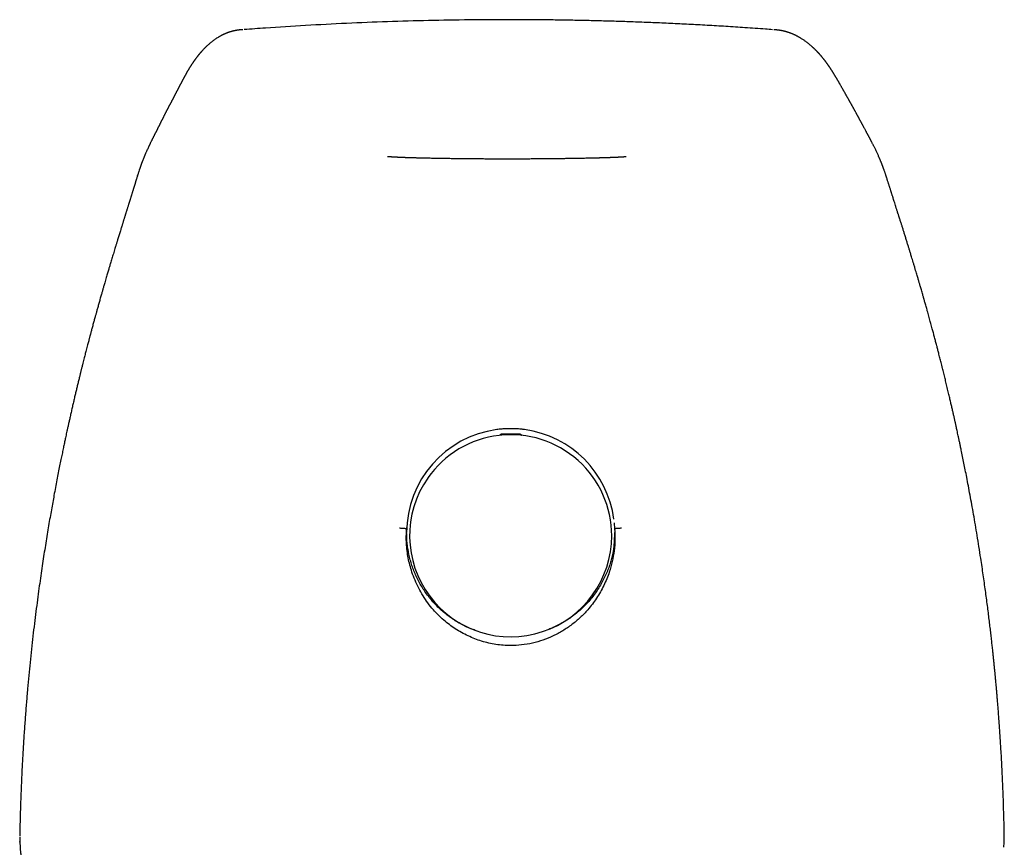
# Model space of a CAD drawing. Header units: millimetres. Extents: x 8 to 738, y 5 to 761.
# Tile 53 of 77: x 301 to 351, y 635 to 677. Entities that reach past the tile are written whole.
import ezdxf

# ---------------------------------------------------------------- set-up
doc = ezdxf.new("R2010")
doc.units = ezdxf.units.MM

msp = doc.modelspace()

# ---------------------------------------------------------------- linework, layer by layer
at = {"color": 7, "linetype": 'Continuous', "lineweight": 30}
for p, q in [((326.013, 676.646), (326.013, 676.646)), ((309.792, 673.989), (309.788, 673.982)), ((342.367, 674.037), (342.37, 674.032)), ((307.389, 669.059), (307.386, 669.049)), ((344.973, 669.081), (344.976, 669.074)), ((307.298, 668.77), (307.304, 668.788)), ((325.738, 655.751), (326.534, 655.751)), ((329.541, 654.393), (329.532, 654.4)), ((321.955, 653.523), (321.948, 653.513)), ((331.361, 651.247), (331.379, 650.949)), ((320.88, 650.903), (320.882, 650.949)), ((331.382, 650.951), (331.39, 650.781)), ((301.355, 635.508), (301.355, 635.49)), ((301.355, 635.49), (301.355, 635.437)), ((301.358, 635.13), (301.358, 635.163)), ((301.358, 635.134), (301.37, 634.886)), ((351.025, 634.877), (351.04, 635.121)), ((351.046, 635.557), (351.046, 635.568))]:
    msp.add_line(p, q, dxfattribs=at)
at = {"color": 7, "linetype": 'Continuous', "lineweight": 30, "flags": 128}
for points in [[(325.615, 655.717), (325.62, 655.712), (325.62, 655.713)], [(326.652, 655.713), (326.652, 655.713), (326.652, 655.712), (326.657, 655.717)]]:
    msp.add_lwpolyline(points, dxfattribs=at)
at = {"color": 7, "linetype": 'Continuous', "lineweight": 30}
for centre, radius, start, end in [((326.133, 650.756), 5.249, 97.657, 179.9722), ((326.131, 650.612), 5.091, 48.0846, 145.1288), ((326.137, 650.757), 5.248, 7.4571, 82.3293), ((326.136, 650.6), 5.097, 359.9863, 48.0828), ((326.133, 650.6), 5.099, 145.1593, 359.9854)]:
    msp.add_arc(centre, radius, start, end, dxfattribs=at)
for points, knots in [([(326.013, 676.646), (325.36, 676.644), (324.018, 676.64), (321.986, 676.605), (319.918, 676.546), (317.85, 676.463), (315.796, 676.356), (314.075, 676.251), (313.045, 676.172), (312.69, 676.145)], [0, 0, 0, 0, 0.146806, 0.301889, 0.457032, 0.612222, 0.767448, 0.919925, 1, 1, 1, 1]), ([(339.356, 676.143), (339.235, 676.152), (338.769, 676.187), (337.982, 676.242), (337.001, 676.305), (336.055, 676.361), (335.126, 676.411), (334.212, 676.455), (333.315, 676.495), (332.433, 676.529), (331.568, 676.558), (330.719, 676.583), (329.886, 676.603), (329.073, 676.62), (328.282, 676.632), (327.512, 676.64), (326.757, 676.645), (326.259, 676.646), (326.013, 676.646)], [0, 0, 0, 0, 0.027125, 0.104665, 0.176544, 0.247233, 0.316734, 0.38505, 0.452183, 0.51814, 0.582922, 0.646536, 0.708987, 0.770281, 0.829359, 0.887334, 0.944211, 1, 1, 1, 1]), ([(312.619, 676.143), (312.606, 676.142), (312.576, 676.14), (312.533, 676.136), (312.491, 676.132), (312.459, 676.129), (312.436, 676.127), (312.423, 676.125), (312.41, 676.123), (312.389, 676.121), (312.362, 676.117), (312.331, 676.113), (312.303, 676.108), (312.279, 676.104), (312.258, 676.101), (312.239, 676.097), (312.222, 676.094), (312.204, 676.09), (312.182, 676.086), (312.159, 676.08), (312.135, 676.075), (312.112, 676.069), (312.09, 676.064), (312.07, 676.059), (312.05, 676.053), (312.031, 676.048), (312.012, 676.042), (311.991, 676.036), (311.97, 676.03), (311.948, 676.023), (311.926, 676.016), (311.903, 676.008), (311.878, 675.999), (311.852, 675.99), (311.825, 675.98), (311.796, 675.968), (311.766, 675.956), (311.735, 675.943), (311.703, 675.929), (311.673, 675.916), (311.644, 675.902), (311.617, 675.889), (311.592, 675.877), (311.57, 675.866), (311.549, 675.855), (311.521, 675.841), (311.486, 675.822), (311.444, 675.798), (311.392, 675.768), (311.33, 675.73), (311.258, 675.683), (311.186, 675.634), (311.118, 675.585), (311.056, 675.537), (310.998, 675.491), (310.94, 675.442), (310.884, 675.394), (310.83, 675.345), (310.778, 675.297), (310.726, 675.247), (310.677, 675.197), (310.629, 675.148), (310.595, 675.111), (310.57, 675.084), (310.556, 675.069), (310.542, 675.053), (310.529, 675.039), (310.517, 675.025), (310.507, 675.013), (310.497, 675.003), (310.489, 674.993), (310.481, 674.984), (310.473, 674.974), (310.463, 674.962), (310.451, 674.949), (310.438, 674.933), (310.423, 674.916), (310.41, 674.899), (310.397, 674.884), (310.386, 674.87), (310.374, 674.856), (310.362, 674.84), (310.35, 674.825), (310.338, 674.811), (310.328, 674.798), (310.32, 674.787), (310.313, 674.778), (310.306, 674.769), (310.298, 674.759), (310.29, 674.748), (310.279, 674.733), (310.266, 674.717), (310.253, 674.699), (310.239, 674.68), (310.225, 674.661), (310.21, 674.641), (310.195, 674.62), (310.179, 674.599), (310.165, 674.579), (310.15, 674.558), (310.134, 674.534), (310.115, 674.507), (310.096, 674.48), (310.077, 674.452), (310.058, 674.423), (310.042, 674.398), (310.027, 674.377), (310.016, 674.359), (310.005, 674.342), (309.995, 674.326), (309.985, 674.311), (309.975, 674.295), (309.965, 674.279), (309.953, 674.261), (309.941, 674.241), (309.928, 674.22), (309.916, 674.201), (309.906, 674.185), (309.898, 674.171), (309.89, 674.158), (309.881, 674.144), (309.872, 674.129), (309.862, 674.112), (309.85, 674.092), (309.836, 674.069), (309.821, 674.042), (309.805, 674.016), (309.795, 673.998), (309.79, 673.989)], [0, 0, 0, 0, 0.00356, 0.008592, 0.012914, 0.016531, 0.019446, 0.021796, 0.02407, 0.026317, 0.033207, 0.039826, 0.04557, 0.050763, 0.055404, 0.059509, 0.063102, 0.067516, 0.072752, 0.078811, 0.084249, 0.09002, 0.095424, 0.100398, 0.104942, 0.110287, 0.115318, 0.120122, 0.126307, 0.132075, 0.137951, 0.144296, 0.151109, 0.158266, 0.165962, 0.174213, 0.18302, 0.192387, 0.201638, 0.210739, 0.219689, 0.228207, 0.235899, 0.242923, 0.249306, 0.255463, 0.269794, 0.283731, 0.297748, 0.322043, 0.346876, 0.372322, 0.398464, 0.419548, 0.441159, 0.463368, 0.486242, 0.506604, 0.527577, 0.549134, 0.570769, 0.589866, 0.609524, 0.615833, 0.622205, 0.628525, 0.634302, 0.639482, 0.644322, 0.64849, 0.651989, 0.655434, 0.659285, 0.663542, 0.669081, 0.675183, 0.681818, 0.688959, 0.694001, 0.699268, 0.70476, 0.710477, 0.716381, 0.721869, 0.726472, 0.730519, 0.734012, 0.73697, 0.740015, 0.744602, 0.749852, 0.755766, 0.762343, 0.769493, 0.776414, 0.78292, 0.791189, 0.798674, 0.805396, 0.812179, 0.820888, 0.830279, 0.839913, 0.849497, 0.859033, 0.868492, 0.874895, 0.8809, 0.886509, 0.891721, 0.896535, 0.901497, 0.906804, 0.912723, 0.919254, 0.926127, 0.932746, 0.937305, 0.941723, 0.946, 0.950237, 0.955056, 0.960562, 0.966757, 0.974366, 0.982807, 0.992081, 1, 1, 1, 1]), ([(342.37, 674.039), (342.365, 674.047), (342.353, 674.066), (342.335, 674.094), (342.317, 674.121), (342.301, 674.146), (342.286, 674.169), (342.272, 674.19), (342.259, 674.209), (342.248, 674.226), (342.236, 674.243), (342.223, 674.262), (342.209, 674.282), (342.195, 674.304), (342.18, 674.325), (342.166, 674.345), (342.152, 674.364), (342.14, 674.382), (342.129, 674.397), (342.119, 674.411), (342.111, 674.422), (342.104, 674.432), (342.096, 674.443), (342.086, 674.456), (342.076, 674.471), (342.064, 674.487), (342.049, 674.506), (342.033, 674.528), (342.016, 674.55), (342.001, 674.571), (341.986, 674.59), (341.973, 674.607), (341.96, 674.623), (341.947, 674.64), (341.934, 674.656), (341.919, 674.675), (341.904, 674.694), (341.887, 674.715), (341.869, 674.737), (341.85, 674.76), (341.831, 674.782), (341.814, 674.803), (341.797, 674.822), (341.782, 674.84), (341.771, 674.853), (341.762, 674.863), (341.756, 674.871), (341.748, 674.879), (341.739, 674.889), (341.729, 674.9), (341.718, 674.913), (341.706, 674.926), (341.694, 674.94), (341.682, 674.953), (341.671, 674.965), (341.661, 674.976), (341.652, 674.986), (341.644, 674.994), (341.636, 675.003), (341.628, 675.011), (341.618, 675.021), (341.607, 675.034), (341.593, 675.048), (341.578, 675.063), (341.563, 675.078), (341.55, 675.093), (341.537, 675.105), (341.527, 675.115), (341.519, 675.124), (341.511, 675.132), (341.503, 675.139), (341.491, 675.151), (341.475, 675.167), (341.453, 675.188), (341.429, 675.21), (341.403, 675.235), (341.372, 675.263), (341.336, 675.296), (341.296, 675.331), (341.248, 675.372), (341.192, 675.418), (341.129, 675.469), (341.066, 675.517), (341.003, 675.563), (340.941, 675.606), (340.879, 675.648), (340.825, 675.682), (340.779, 675.71), (340.741, 675.733), (340.704, 675.755), (340.666, 675.776), (340.632, 675.795), (340.604, 675.81), (340.58, 675.822), (340.555, 675.835), (340.529, 675.848), (340.501, 675.862), (340.471, 675.876), (340.437, 675.892), (340.398, 675.909), (340.355, 675.928), (340.311, 675.946), (340.267, 675.963), (340.223, 675.98), (340.185, 675.993), (340.154, 676.003), (340.131, 676.011), (340.109, 676.018), (340.088, 676.024), (340.07, 676.03), (340.053, 676.035), (340.037, 676.039), (340.021, 676.043), (340.006, 676.047), (339.992, 676.051), (339.979, 676.055), (339.966, 676.058), (339.951, 676.062), (339.934, 676.066), (339.913, 676.071), (339.89, 676.076), (339.865, 676.081), (339.838, 676.087), (339.81, 676.092), (339.782, 676.097), (339.754, 676.102), (339.725, 676.107), (339.697, 676.111), (339.676, 676.114), (339.658, 676.116), (339.639, 676.119), (339.614, 676.122), (339.582, 676.125), (339.544, 676.129), (339.499, 676.133), (339.456, 676.136), (339.428, 676.139), (339.417, 676.14)], [0, 0, 0, 0, 0.008764, 0.018359, 0.027052, 0.034913, 0.042206, 0.048958, 0.054671, 0.059933, 0.06537, 0.071426, 0.078102, 0.085398, 0.092004, 0.098967, 0.105441, 0.111201, 0.11647, 0.120956, 0.124659, 0.127724, 0.131393, 0.135687, 0.140606, 0.146149, 0.152316, 0.16057, 0.168303, 0.175482, 0.182109, 0.188183, 0.193766, 0.199294, 0.205292, 0.211758, 0.218694, 0.225756, 0.234491, 0.242918, 0.25104, 0.258838, 0.265992, 0.272377, 0.277994, 0.280798, 0.283562, 0.286801, 0.290542, 0.294784, 0.299439, 0.304577, 0.310033, 0.315116, 0.31984, 0.324096, 0.327885, 0.331206, 0.334168, 0.337471, 0.341242, 0.346233, 0.35186, 0.358123, 0.364474, 0.370144, 0.375129, 0.379201, 0.382664, 0.385636, 0.388686, 0.391888, 0.39973, 0.408358, 0.417754, 0.427915, 0.43884, 0.453978, 0.469242, 0.484572, 0.508364, 0.531502, 0.554082, 0.576169, 0.597823, 0.619092, 0.640006, 0.652729, 0.665338, 0.677844, 0.690281, 0.703126, 0.710583, 0.718218, 0.726145, 0.734602, 0.743596, 0.753074, 0.762449, 0.775889, 0.788865, 0.801801, 0.81474, 0.827659, 0.84045, 0.847147, 0.853724, 0.859814, 0.865371, 0.870395, 0.874818, 0.879043, 0.883228, 0.887373, 0.890859, 0.894316, 0.897744, 0.901383, 0.905765, 0.910911, 0.916461, 0.922691, 0.929518, 0.936103, 0.942226, 0.949232, 0.955603, 0.96146, 0.966802, 0.969005, 0.971854, 0.975364, 0.979537, 0.984371, 0.98987, 0.996032, 1, 1, 1, 1]), ([(309.789, 673.982), (309.787, 673.98), (309.781, 673.968), (309.77, 673.949), (309.756, 673.926), (309.745, 673.905), (309.735, 673.887), (309.727, 673.873), (309.721, 673.862), (309.715, 673.852), (309.711, 673.844), (309.707, 673.838), (309.702, 673.829), (309.696, 673.817), (309.687, 673.801), (309.677, 673.783), (309.667, 673.765), (309.656, 673.745), (309.645, 673.725), (309.635, 673.705), (309.624, 673.685), (309.613, 673.665), (309.601, 673.644), (309.59, 673.622), (309.578, 673.6), (309.567, 673.58), (309.557, 673.56), (309.547, 673.541), (309.538, 673.524), (309.53, 673.51), (309.523, 673.497), (309.517, 673.484), (309.51, 673.471), (309.501, 673.455), (309.49, 673.435), (309.478, 673.411), (309.465, 673.385), (309.451, 673.359), (309.437, 673.333), (309.424, 673.307), (309.409, 673.28), (309.395, 673.251), (309.38, 673.223), (309.365, 673.194), (309.349, 673.164), (309.335, 673.136), (309.321, 673.109), (309.308, 673.084), (309.295, 673.059), (309.281, 673.033), (309.267, 673.005), (309.251, 672.975), (309.234, 672.942), (309.216, 672.907), (309.199, 672.875), (309.183, 672.844), (309.169, 672.816), (309.154, 672.788), (309.14, 672.761), (309.128, 672.738), (309.118, 672.719), (309.11, 672.703), (309.103, 672.689), (309.095, 672.674), (309.086, 672.657), (309.076, 672.638), (309.065, 672.617), (309.053, 672.593), (309.04, 672.569), (309.027, 672.544), (309.014, 672.52), (309.002, 672.497), (308.99, 672.474), (308.978, 672.451), (308.966, 672.428), (308.954, 672.404), (308.94, 672.378), (308.924, 672.347), (308.906, 672.314), (308.889, 672.281), (308.871, 672.248), (308.855, 672.217), (308.84, 672.187), (308.825, 672.159), (308.81, 672.131), (308.795, 672.103), (308.78, 672.072), (308.763, 672.039), (308.744, 672.003), (308.724, 671.965), (308.703, 671.923), (308.681, 671.88), (308.659, 671.836), (308.637, 671.793), (308.616, 671.751), (308.597, 671.714), (308.579, 671.678), (308.563, 671.646), (308.548, 671.615), (308.533, 671.584), (308.517, 671.553), (308.501, 671.52), (308.484, 671.488), (308.469, 671.457), (308.454, 671.428), (308.441, 671.402), (308.429, 671.376), (308.416, 671.351), (308.402, 671.324), (308.387, 671.292), (308.369, 671.258), (308.351, 671.222), (308.333, 671.187), (308.318, 671.156), (308.304, 671.13), (308.293, 671.107), (308.281, 671.083), (308.267, 671.056), (308.252, 671.026), (308.235, 670.993), (308.217, 670.957), (308.199, 670.921), (308.181, 670.886), (308.164, 670.852), (308.148, 670.821), (308.134, 670.792), (308.12, 670.764), (308.107, 670.739), (308.095, 670.715), (308.083, 670.69), (308.069, 670.664), (308.054, 670.633), (308.036, 670.597), (308.016, 670.557), (307.995, 670.513), (307.974, 670.471), (307.954, 670.429), (307.934, 670.388), (307.915, 670.349), (307.898, 670.313), (307.882, 670.28), (307.867, 670.247), (307.844, 670.2), (307.815, 670.136), (307.784, 670.069), (307.759, 670.013), (307.738, 669.968), (307.718, 669.921), (307.699, 669.878), (307.683, 669.841), (307.669, 669.807), (307.654, 669.772), (307.638, 669.733), (307.621, 669.692), (307.604, 669.649), (307.586, 669.606), (307.57, 669.563), (307.555, 669.525), (307.543, 669.493), (307.533, 669.467), (307.523, 669.442), (307.513, 669.414), (307.502, 669.385), (307.491, 669.355), (307.481, 669.327), (307.471, 669.299), (307.462, 669.273), (307.453, 669.249), (307.445, 669.226), (307.437, 669.202), (307.427, 669.175), (307.416, 669.143), (307.404, 669.106), (307.395, 669.077), (307.389, 669.061), (307.389, 669.059)], [0, 0, 0, 0, 0.002364, 0.009977, 0.01683, 0.022923, 0.028256, 0.031962, 0.035187, 0.037929, 0.04019, 0.041969, 0.04352, 0.04762, 0.052351, 0.057107, 0.062365, 0.067967, 0.073784, 0.079161, 0.08471, 0.090431, 0.096324, 0.102389, 0.108522, 0.114214, 0.119398, 0.124702, 0.129342, 0.133319, 0.136654, 0.139982, 0.143604, 0.147518, 0.153378, 0.159779, 0.166652, 0.173985, 0.180567, 0.187479, 0.194723, 0.202297, 0.20993, 0.217163, 0.225163, 0.232597, 0.239464, 0.245764, 0.251796, 0.258294, 0.265366, 0.273012, 0.281233, 0.289839, 0.298355, 0.305351, 0.31227, 0.319111, 0.325552, 0.331192, 0.336028, 0.339263, 0.342332, 0.345858, 0.349857, 0.35433, 0.359276, 0.364696, 0.370564, 0.376355, 0.381858, 0.387075, 0.392004, 0.397444, 0.402485, 0.40756, 0.413038, 0.419756, 0.42699, 0.43418, 0.44096, 0.447329, 0.453301, 0.458994, 0.464432, 0.469918, 0.475773, 0.482146, 0.489032, 0.496396, 0.504232, 0.512723, 0.521147, 0.528869, 0.536012, 0.542992, 0.549845, 0.556574, 0.562762, 0.569033, 0.575385, 0.581819, 0.588321, 0.594492, 0.60015, 0.605297, 0.61003, 0.615023, 0.620404, 0.626173, 0.633447, 0.640621, 0.647428, 0.653868, 0.65832, 0.662579, 0.666961, 0.671958, 0.677575, 0.683812, 0.690669, 0.697435, 0.703966, 0.710073, 0.715757, 0.721024, 0.725927, 0.73048, 0.734683, 0.738844, 0.743591, 0.74894, 0.754894, 0.76255, 0.770106, 0.777429, 0.784519, 0.791706, 0.798281, 0.804244, 0.809635, 0.81494, 0.820297, 0.833133, 0.846217, 0.853016, 0.86032, 0.868017, 0.875316, 0.880666, 0.885774, 0.891266, 0.897255, 0.90386, 0.910636, 0.917352, 0.924008, 0.930383, 0.934842, 0.938805, 0.942448, 0.946577, 0.951291, 0.955667, 0.960106, 0.964262, 0.968136, 0.971727, 0.975153, 0.97847, 0.98252, 0.987303, 0.99282, 0.999073, 1, 1, 1, 1]), ([(344.974, 669.081), (344.972, 669.087), (344.964, 669.11), (344.95, 669.149), (344.932, 669.196), (344.917, 669.237), (344.904, 669.272), (344.893, 669.3), (344.884, 669.322), (344.877, 669.34), (344.871, 669.357), (344.863, 669.377), (344.853, 669.401), (344.842, 669.428), (344.831, 669.455), (344.82, 669.483), (344.807, 669.515), (344.793, 669.549), (344.779, 669.584), (344.764, 669.618), (344.75, 669.651), (344.736, 669.682), (344.716, 669.728), (344.69, 669.787), (344.658, 669.858), (344.625, 669.929), (344.592, 670), (344.557, 670.072), (344.524, 670.141), (344.492, 670.204), (344.464, 670.26), (344.438, 670.312), (344.412, 670.363), (344.387, 670.412), (344.362, 670.46), (344.341, 670.5), (344.324, 670.534), (344.309, 670.562), (344.293, 670.593), (344.275, 670.627), (344.256, 670.662), (344.235, 670.701), (344.214, 670.741), (344.193, 670.78), (344.174, 670.816), (344.157, 670.848), (344.142, 670.876), (344.128, 670.902), (344.114, 670.927), (344.1, 670.954), (344.085, 670.982), (344.068, 671.013), (344.046, 671.053), (344.02, 671.102), (343.99, 671.157), (343.964, 671.206), (343.941, 671.249), (343.921, 671.286), (343.902, 671.321), (343.882, 671.358), (343.861, 671.398), (343.839, 671.439), (343.816, 671.481), (343.795, 671.522), (343.774, 671.56), (343.755, 671.596), (343.736, 671.632), (343.716, 671.67), (343.695, 671.709), (343.677, 671.743), (343.661, 671.771), (343.65, 671.793), (343.638, 671.814), (343.627, 671.835), (343.615, 671.857), (343.602, 671.881), (343.587, 671.908), (343.572, 671.937), (343.553, 671.971), (343.533, 672.009), (343.511, 672.047), (343.492, 672.083), (343.475, 672.113), (343.461, 672.139), (343.448, 672.161), (343.435, 672.185), (343.419, 672.213), (343.4, 672.247), (343.379, 672.285), (343.357, 672.323), (343.337, 672.36), (343.318, 672.393), (343.302, 672.422), (343.287, 672.447), (343.274, 672.471), (343.26, 672.496), (343.244, 672.523), (343.226, 672.556), (343.205, 672.593), (343.182, 672.633), (343.159, 672.675), (343.138, 672.712), (343.12, 672.744), (343.105, 672.77), (343.091, 672.795), (343.079, 672.816), (343.068, 672.836), (343.058, 672.854), (343.045, 672.877), (343.028, 672.908), (343.007, 672.945), (342.984, 672.985), (342.96, 673.028), (342.935, 673.072), (342.91, 673.116), (342.887, 673.158), (342.863, 673.2), (342.838, 673.244), (342.812, 673.29), (342.785, 673.338), (342.758, 673.385), (342.733, 673.429), (342.71, 673.468), (342.69, 673.504), (342.668, 673.541), (342.645, 673.58), (342.624, 673.616), (342.605, 673.648), (342.589, 673.675), (342.573, 673.703), (342.557, 673.73), (342.541, 673.756), (342.526, 673.781), (342.513, 673.804), (342.502, 673.822), (342.494, 673.835), (342.488, 673.845), (342.482, 673.855), (342.474, 673.868), (342.465, 673.882), (342.455, 673.899), (342.443, 673.918), (342.43, 673.94), (342.414, 673.965), (342.397, 673.992), (342.383, 674.015), (342.374, 674.029), (342.372, 674.032)], [0, 0, 0, 0, 0.002548, 0.010384, 0.017449, 0.023745, 0.029272, 0.033076, 0.036406, 0.039263, 0.041655, 0.04384, 0.048421, 0.052594, 0.056472, 0.060707, 0.065507, 0.070789, 0.076334, 0.081635, 0.086673, 0.091496, 0.096496, 0.107753, 0.119146, 0.129992, 0.141109, 0.152706, 0.164407, 0.174253, 0.183293, 0.191758, 0.200122, 0.208367, 0.216462, 0.224414, 0.228777, 0.233619, 0.238941, 0.24474, 0.251017, 0.257649, 0.265074, 0.271953, 0.278287, 0.284113, 0.289081, 0.293641, 0.298059, 0.302883, 0.30813, 0.313801, 0.319756, 0.330481, 0.340918, 0.351021, 0.358392, 0.365437, 0.37221, 0.37933, 0.386969, 0.395128, 0.403565, 0.411527, 0.418962, 0.425868, 0.432702, 0.439914, 0.447506, 0.455134, 0.459556, 0.46376, 0.467746, 0.471541, 0.47566, 0.480224, 0.485301, 0.490892, 0.496651, 0.504602, 0.511943, 0.518698, 0.524942, 0.529494, 0.533781, 0.538301, 0.543192, 0.550822, 0.558762, 0.566603, 0.574344, 0.5818, 0.587558, 0.592899, 0.597859, 0.60324, 0.609379, 0.616275, 0.625263, 0.634614, 0.644248, 0.654096, 0.66084, 0.667053, 0.672733, 0.677883, 0.682501, 0.686699, 0.691014, 0.699412, 0.70844, 0.718088, 0.728879, 0.74004, 0.751365, 0.761993, 0.771832, 0.783606, 0.795683, 0.808148, 0.820815, 0.833225, 0.842779, 0.852164, 0.861953, 0.872552, 0.883961, 0.891455, 0.89898, 0.906502, 0.914021, 0.921502, 0.928502, 0.934889, 0.940661, 0.943331, 0.945873, 0.948805, 0.952325, 0.956434, 0.961131, 0.966417, 0.972912, 0.98012, 0.988041, 0.996676, 1, 1, 1, 1]), ([(319.92, 669.746), (319.92, 669.746), (319.92, 669.746), (319.928, 669.746), (319.943, 669.745), (319.964, 669.743), (319.986, 669.742), (320.009, 669.74), (320.033, 669.739), (320.06, 669.737), (320.087, 669.735), (320.114, 669.733), (320.143, 669.732), (320.173, 669.73), (320.203, 669.728), (320.235, 669.726), (320.268, 669.724), (320.303, 669.722), (320.338, 669.72), (320.372, 669.719), (320.407, 669.717), (320.445, 669.715), (320.48, 669.713), (320.51, 669.712), (320.535, 669.711), (320.561, 669.709), (320.594, 669.708), (320.634, 669.706), (320.679, 669.705), (320.722, 669.703), (320.758, 669.702), (320.791, 669.7), (320.824, 669.699), (320.862, 669.698), (320.906, 669.696), (320.973, 669.694), (321.062, 669.691), (321.16, 669.688), (321.244, 669.686), (321.31, 669.684), (321.364, 669.683), (321.407, 669.682), (321.443, 669.681), (321.487, 669.68), (321.55, 669.678), (321.631, 669.676), (321.728, 669.674), (321.822, 669.672), (321.911, 669.67), (321.995, 669.668), (322.085, 669.666), (322.18, 669.664), (322.281, 669.662), (322.365, 669.661), (322.432, 669.66), (322.487, 669.659), (322.539, 669.658), (322.588, 669.657), (322.639, 669.656), (322.694, 669.655), (322.762, 669.654), (322.844, 669.653), (322.944, 669.651), (323.061, 669.65), (323.194, 669.648), (323.343, 669.646), (323.507, 669.644), (323.691, 669.642), (323.894, 669.64), (324.118, 669.638), (324.35, 669.636), (324.587, 669.634), (324.829, 669.632), (325.086, 669.631), (325.357, 669.63), (325.643, 669.629), (325.847, 669.629), (325.955, 669.629), (325.963, 669.629)], [0, 0, 0, 0, 0.009442, 0.024141, 0.039504, 0.054877, 0.068454, 0.079523, 0.088974, 0.096915, 0.104386, 0.111753, 0.119019, 0.126067, 0.133487, 0.140578, 0.147784, 0.155326, 0.163426, 0.169943, 0.177919, 0.187049, 0.195018, 0.201358, 0.207136, 0.213237, 0.219666, 0.230438, 0.241687, 0.251598, 0.259895, 0.266467, 0.27363, 0.282208, 0.292217, 0.303675, 0.327593, 0.350504, 0.365173, 0.378846, 0.390576, 0.396578, 0.403228, 0.411348, 0.420946, 0.438086, 0.455108, 0.470945, 0.485582, 0.499004, 0.511199, 0.528205, 0.543368, 0.556712, 0.56522, 0.572977, 0.580363, 0.587383, 0.594036, 0.601591, 0.610905, 0.62236, 0.63597, 0.651754, 0.669728, 0.688787, 0.709846, 0.732923, 0.758032, 0.785188, 0.8144, 0.84108, 0.869277, 0.898989, 0.930213, 0.962945, 0.997183, 1, 1, 1, 1]), ([(325.963, 669.629), (325.972, 669.629), (326.08, 669.629), (326.285, 669.629), (326.571, 669.63), (326.844, 669.631), (327.101, 669.632), (327.343, 669.634), (327.581, 669.635), (327.814, 669.637), (328.038, 669.639), (328.242, 669.641), (328.426, 669.643), (328.591, 669.645), (328.736, 669.647), (328.863, 669.649), (328.971, 669.65), (329.065, 669.652), (329.145, 669.653), (329.212, 669.654), (329.265, 669.655), (329.316, 669.656), (329.369, 669.657), (329.43, 669.658), (329.494, 669.659), (329.574, 669.66), (329.673, 669.662), (329.794, 669.664), (329.927, 669.667), (330.041, 669.669), (330.134, 669.671), (330.202, 669.673), (330.272, 669.674), (330.34, 669.676), (330.403, 669.677), (330.455, 669.679), (330.5, 669.68), (330.542, 669.681), (330.588, 669.682), (330.638, 669.683), (330.694, 669.685), (330.755, 669.687), (330.82, 669.688), (330.889, 669.69), (330.96, 669.693), (331.03, 669.695), (331.091, 669.697), (331.138, 669.699), (331.176, 669.7), (331.219, 669.702), (331.274, 669.704), (331.326, 669.706), (331.375, 669.708), (331.424, 669.71), (331.469, 669.712), (331.512, 669.714), (331.556, 669.716), (331.599, 669.718), (331.644, 669.721), (331.692, 669.723), (331.743, 669.726), (331.792, 669.729), (331.835, 669.732), (331.869, 669.734), (331.896, 669.736), (331.918, 669.737), (331.936, 669.738), (331.949, 669.739), (331.959, 669.74), (331.965, 669.74), (331.968, 669.74), (331.968, 669.74), (331.968, 669.74)], [0, 0, 0, 0, 0.002846, 0.036741, 0.069143, 0.10005, 0.129458, 0.157363, 0.183765, 0.212668, 0.239531, 0.264364, 0.287181, 0.307997, 0.326828, 0.343055, 0.357484, 0.370129, 0.381001, 0.390114, 0.397476, 0.403273, 0.411221, 0.419674, 0.42863, 0.438713, 0.453997, 0.471999, 0.492626, 0.515493, 0.526461, 0.537858, 0.549679, 0.561919, 0.573551, 0.583039, 0.590383, 0.598217, 0.606703, 0.616472, 0.627511, 0.639827, 0.653533, 0.667723, 0.683112, 0.699374, 0.714276, 0.727415, 0.738031, 0.747811, 0.756985, 0.767234, 0.778787, 0.79, 0.800728, 0.811698, 0.821692, 0.831386, 0.84196, 0.853633, 0.866862, 0.880935, 0.892577, 0.904008, 0.917217, 0.932269, 0.946676, 0.961694, 0.975301, 0.98739, 0.997958, 1, 1, 1, 1]), ([(307.386, 669.049), (307.373, 669.011), (307.347, 668.931), (307.318, 668.837), (307.303, 668.789)], [0, 0, 0, 0, 0.47649, 1, 1, 1, 1]), ([(345.143, 668.575), (345.14, 668.583), (345.132, 668.608), (345.12, 668.646), (345.106, 668.689), (345.093, 668.729), (345.081, 668.767), (345.069, 668.805), (345.055, 668.848), (345.039, 668.895), (345.021, 668.946), (345.002, 669.002), (344.987, 669.045), (344.978, 669.07), (344.976, 669.074)], [0, 0, 0, 0, 0.037768, 0.114681, 0.190609, 0.265578, 0.339661, 0.419303, 0.50914, 0.609203, 0.71953, 0.840168, 0.971178, 1, 1, 1, 1]), ([(307.298, 668.77), (307.294, 668.757), (307.285, 668.729), (307.272, 668.686), (307.259, 668.642), (307.246, 668.601), (307.234, 668.563), (307.223, 668.527), (307.212, 668.49), (307.201, 668.454), (307.188, 668.413), (307.174, 668.368), (307.159, 668.317), (307.143, 668.265), (307.128, 668.216), (307.115, 668.176), (307.104, 668.141), (307.094, 668.107), (307.082, 668.069), (307.068, 668.025), (307.053, 667.974), (307.035, 667.919), (307.018, 667.864), (307.004, 667.818), (306.992, 667.781), (306.981, 667.743), (306.967, 667.698), (306.95, 667.644), (306.932, 667.588), (306.915, 667.533), (306.9, 667.484), (306.887, 667.441), (306.874, 667.401), (306.863, 667.365), (306.849, 667.322), (306.833, 667.269), (306.813, 667.205), (306.793, 667.141), (306.776, 667.086), (306.762, 667.041), (306.749, 666.999), (306.734, 666.95), (306.717, 666.897), (306.701, 666.845), (306.686, 666.799), (306.675, 666.764), (306.666, 666.734), (306.656, 666.703), (306.645, 666.665), (306.629, 666.615), (306.611, 666.557), (306.593, 666.498), (306.577, 666.448), (306.562, 666.4), (306.546, 666.348), (306.528, 666.289), (306.505, 666.215), (306.48, 666.135), (306.451, 666.042), (306.421, 665.944), (306.389, 665.842), (306.358, 665.74), (306.326, 665.638), (306.299, 665.548), (306.277, 665.476), (306.26, 665.422), (306.243, 665.367), (306.224, 665.303), (306.202, 665.232), (306.174, 665.14), (306.14, 665.029), (306.1, 664.897), (306.062, 664.769), (306.024, 664.645), (305.99, 664.53), (305.956, 664.419), (305.926, 664.318), (305.898, 664.225), (305.873, 664.14), (305.847, 664.053), (305.82, 663.96), (305.789, 663.856), (305.756, 663.745), (305.722, 663.627), (305.684, 663.499), (305.649, 663.377), (305.617, 663.267), (305.591, 663.178), (305.568, 663.098), (305.547, 663.024), (305.525, 662.95), (305.503, 662.874), (305.479, 662.788), (305.451, 662.691), (305.422, 662.587), (305.392, 662.481), (305.362, 662.378), (305.334, 662.277), (305.306, 662.177), (305.279, 662.08), (305.254, 661.99), (305.232, 661.912), (305.214, 661.846), (305.197, 661.785), (305.179, 661.719), (305.157, 661.641), (305.133, 661.551), (305.106, 661.455), (305.079, 661.356), (305.051, 661.254), (305.024, 661.153), (304.997, 661.053), (304.972, 660.959), (304.949, 660.874), (304.93, 660.801), (304.914, 660.741), (304.901, 660.692), (304.888, 660.645), (304.874, 660.591), (304.856, 660.522), (304.834, 660.439), (304.809, 660.344), (304.778, 660.229), (304.745, 660.102), (304.711, 659.97), (304.681, 659.852), (304.653, 659.742), (304.624, 659.63), (304.593, 659.508), (304.559, 659.374), (304.527, 659.249), (304.5, 659.141), (304.479, 659.057), (304.461, 658.986), (304.445, 658.921), (304.422, 658.828), (304.39, 658.696), (304.346, 658.519), (304.298, 658.322), (304.25, 658.12), (304.201, 657.916), (304.152, 657.712), (304.103, 657.5), (304.052, 657.281), (304, 657.056), (303.949, 656.832), (303.9, 656.616), (303.854, 656.413), (303.812, 656.224), (303.774, 656.048), (303.739, 655.887), (303.707, 655.742), (303.679, 655.61), (303.654, 655.494), (303.631, 655.386), (303.599, 655.238), (303.558, 655.041), (303.505, 654.788), (303.448, 654.508), (303.386, 654.201), (303.319, 653.864), (303.249, 653.506), (303.176, 653.125), (303.104, 652.745), (303.035, 652.37), (302.969, 652), (302.9, 651.613), (302.83, 651.206), (302.758, 650.779), (302.686, 650.34), (302.614, 649.889), (302.542, 649.428), (302.47, 648.949), (302.398, 648.451), (302.323, 647.923), (302.248, 647.364), (302.171, 646.774), (302.095, 646.162), (302.021, 645.529), (301.948, 644.875), (301.878, 644.213), (301.812, 643.543), (301.75, 642.868), (301.69, 642.173), (301.634, 641.459), (301.582, 640.726), (301.533, 639.973), (301.489, 639.202), (301.449, 638.411), (301.415, 637.602), (301.387, 636.778), (301.369, 636.079), (301.359, 635.656), (301.355, 635.511)], [0, 0, 0, 0, 0.001973, 0.004032, 0.006256, 0.008224, 0.009899, 0.011782, 0.013356, 0.015086, 0.01698, 0.019146, 0.021484, 0.024102, 0.026412, 0.028291, 0.029748, 0.031216, 0.032971, 0.035015, 0.037213, 0.039986, 0.042521, 0.044668, 0.046074, 0.047597, 0.049717, 0.051998, 0.054618, 0.057024, 0.05913, 0.06094, 0.062587, 0.064145, 0.065613, 0.067983, 0.070742, 0.073503, 0.075928, 0.077409, 0.079068, 0.080987, 0.083167, 0.085397, 0.08723, 0.088581, 0.089581, 0.090704, 0.092161, 0.093953, 0.096533, 0.098786, 0.100653, 0.102292, 0.104215, 0.106461, 0.10887, 0.112361, 0.115266, 0.119027, 0.122897, 0.126254, 0.129829, 0.133607, 0.135634, 0.137301, 0.13915, 0.141336, 0.143785, 0.146355, 0.150616, 0.154988, 0.159487, 0.163259, 0.167144, 0.17072, 0.173977, 0.176931, 0.179592, 0.1821, 0.185211, 0.188485, 0.191939, 0.195589, 0.199562, 0.203828, 0.206924, 0.209661, 0.212048, 0.214294, 0.216487, 0.218798, 0.221294, 0.224298, 0.227588, 0.230792, 0.233905, 0.236927, 0.239859, 0.242943, 0.245665, 0.247989, 0.249918, 0.25158, 0.25347, 0.255812, 0.258562, 0.261434, 0.264379, 0.267394, 0.270481, 0.273374, 0.276243, 0.278766, 0.280912, 0.282681, 0.284073, 0.285262, 0.28684, 0.288856, 0.291311, 0.294201, 0.297165, 0.301468, 0.305339, 0.308777, 0.311773, 0.314996, 0.318571, 0.322499, 0.326663, 0.329541, 0.331959, 0.333939, 0.335787, 0.337608, 0.342074, 0.347244, 0.353048, 0.359161, 0.364846, 0.370745, 0.376858, 0.383185, 0.389726, 0.396339, 0.402569, 0.408382, 0.413862, 0.418912, 0.423534, 0.427726, 0.431491, 0.434828, 0.437791, 0.440796, 0.447499, 0.454755, 0.462564, 0.471545, 0.481161, 0.491412, 0.502298, 0.513818, 0.523902, 0.534428, 0.545425, 0.557, 0.569162, 0.581911, 0.59447, 0.607552, 0.621156, 0.635284, 0.649935, 0.666046, 0.682747, 0.700038, 0.71792, 0.736393, 0.755457, 0.773973, 0.793017, 0.812588, 0.832687, 0.853314, 0.874471, 0.896157, 0.918373, 0.941121, 0.9644, 0.987782, 1, 1, 1, 1]), ([(345.149, 668.555), (345.147, 668.56), (345.145, 668.567), (345.143, 668.574), (345.143, 668.575)], [0, 0, 0, 0, 0.787216, 1, 1, 1, 1]), ([(351.046, 635.576), (351.045, 635.623), (351.04, 635.851), (351.03, 636.255), (351.016, 636.78), (350.999, 637.301), (350.98, 637.818), (350.958, 638.328), (350.935, 638.814), (350.911, 639.276), (350.887, 639.703), (350.864, 640.095), (350.841, 640.453), (350.818, 640.792), (350.796, 641.112), (350.774, 641.412), (350.753, 641.693), (350.732, 641.962), (350.711, 642.218), (350.691, 642.459), (350.672, 642.677), (350.655, 642.872), (350.64, 643.041), (350.627, 643.186), (350.616, 643.306), (350.606, 643.405), (350.599, 643.483), (350.593, 643.545), (350.588, 643.597), (350.583, 643.646), (350.578, 643.7), (350.572, 643.766), (350.564, 643.847), (350.555, 643.944), (350.541, 644.076), (350.524, 644.245), (350.503, 644.451), (350.48, 644.674), (350.454, 644.914), (350.426, 645.172), (350.395, 645.448), (350.361, 645.74), (350.325, 646.05), (350.285, 646.378), (350.242, 646.722), (350.196, 647.084), (350.147, 647.455), (350.096, 647.835), (350.042, 648.224), (349.985, 648.627), (349.924, 649.043), (349.852, 649.519), (349.77, 650.044), (349.679, 650.608), (349.588, 651.15), (349.498, 651.672), (349.409, 652.172), (349.322, 652.651), (349.236, 653.109), (349.155, 653.53), (349.08, 653.916), (349.01, 654.267), (348.942, 654.602), (348.884, 654.884), (348.835, 655.116), (348.796, 655.301), (348.759, 655.475), (348.725, 655.635), (348.694, 655.777), (348.667, 655.902), (348.644, 656.01), (348.623, 656.103), (348.608, 656.172), (348.597, 656.222), (348.588, 656.263), (348.577, 656.313), (348.563, 656.376), (348.546, 656.451), (348.522, 656.56), (348.489, 656.704), (348.448, 656.884), (348.404, 657.077), (348.356, 657.284), (348.305, 657.503), (348.248, 657.746), (348.186, 658.006), (348.121, 658.278), (348.056, 658.544), (347.992, 658.804), (347.937, 659.026), (347.892, 659.205), (347.858, 659.339), (347.827, 659.461), (347.798, 659.577), (347.767, 659.698), (347.731, 659.838), (347.688, 660.005), (347.637, 660.199), (347.583, 660.405), (347.526, 660.619), (347.469, 660.835), (347.417, 661.025), (347.375, 661.182), (347.342, 661.304), (347.309, 661.423), (347.275, 661.547), (347.239, 661.68), (347.2, 661.817), (347.164, 661.946), (347.131, 662.066), (347.1, 662.176), (347.07, 662.283), (347.042, 662.383), (347.018, 662.467), (346.999, 662.533), (346.984, 662.585), (346.969, 662.637), (346.952, 662.698), (346.927, 662.785), (346.897, 662.89), (346.863, 663.006), (346.832, 663.113), (346.804, 663.209), (346.779, 663.294), (346.758, 663.366), (346.738, 663.435), (346.717, 663.507), (346.692, 663.592), (346.663, 663.689), (346.63, 663.801), (346.592, 663.928), (346.548, 664.078), (346.5, 664.238), (346.452, 664.397), (346.408, 664.541), (346.37, 664.667), (346.337, 664.774), (346.31, 664.864), (346.285, 664.945), (346.262, 665.023), (346.239, 665.096), (346.216, 665.17), (346.193, 665.247), (346.166, 665.331), (346.139, 665.418), (346.112, 665.508), (346.084, 665.596), (346.056, 665.689), (346.027, 665.78), (345.999, 665.869), (345.974, 665.951), (345.948, 666.033), (345.922, 666.117), (345.897, 666.197), (345.874, 666.269), (345.851, 666.342), (345.826, 666.422), (345.8, 666.504), (345.779, 666.571), (345.762, 666.623), (345.748, 666.669), (345.731, 666.722), (345.713, 666.778), (345.691, 666.849), (345.659, 666.947), (345.62, 667.072), (345.577, 667.207), (345.536, 667.336), (345.497, 667.458), (345.467, 667.552), (345.446, 667.619), (345.431, 667.667), (345.413, 667.721), (345.395, 667.779), (345.377, 667.835), (345.361, 667.884), (345.349, 667.922), (345.338, 667.959), (345.324, 668.002), (345.306, 668.058), (345.286, 668.122), (345.265, 668.188), (345.246, 668.248), (345.23, 668.298), (345.216, 668.344), (345.199, 668.395), (345.181, 668.455), (345.163, 668.51), (345.153, 668.543), (345.149, 668.555)], [0, 0, 0, 0, 0.0039924, 0.0195463, 0.0345411, 0.0489774, 0.0642125, 0.0787726, 0.0926581, 0.1058695, 0.118407, 0.1292204, 0.1394775, 0.1491786, 0.1583237, 0.1669132, 0.1749473, 0.182426, 0.1900115, 0.1969255, 0.2031681, 0.2087395, 0.21364, 0.217705, 0.2211545, 0.2239885, 0.2262072, 0.2278643, 0.2293257, 0.2306603, 0.2321145, 0.2339846, 0.236305, 0.2390755, 0.2422962, 0.2476972, 0.2535986, 0.2599999, 0.2669011, 0.2743024, 0.2822036, 0.2906049, 0.2995063, 0.3089078, 0.3188094, 0.3292113, 0.3401135, 0.350851, 0.3620333, 0.3736607, 0.385733, 0.3979734, 0.4148593, 0.4311458, 0.4468332, 0.4619216, 0.4764114, 0.4903026, 0.5035956, 0.5162903, 0.526967, 0.5371806, 0.5469313, 0.5562192, 0.5618203, 0.5672387, 0.5723666, 0.5770277, 0.5812192, 0.5848085, 0.5879631, 0.590683, 0.592968, 0.5939914, 0.5950921, 0.5965568, 0.5983881, 0.600586, 0.6031134, 0.607978, 0.6132382, 0.6188945, 0.6249472, 0.6313966, 0.638197, 0.6463205, 0.6542974, 0.6621282, 0.669813, 0.6773019, 0.6817367, 0.6856795, 0.6891393, 0.6925214, 0.6960429, 0.6997906, 0.7050386, 0.7108233, 0.7170598, 0.723423, 0.7298816, 0.7363874, 0.7403972, 0.7439676, 0.7473744, 0.7511238, 0.7551285, 0.7592958, 0.7635264, 0.7668416, 0.7701557, 0.7734689, 0.7765729, 0.7792563, 0.7810693, 0.7826224, 0.7840072, 0.7858291, 0.7881991, 0.7919227, 0.7955434, 0.7988386, 0.8018082, 0.8044323, 0.8066703, 0.808524, 0.8107842, 0.8134263, 0.8164506, 0.8199209, 0.8239299, 0.8284793, 0.8341369, 0.8391032, 0.8437134, 0.848096, 0.8513145, 0.8542294, 0.8568944, 0.8593491, 0.861896, 0.8642039, 0.8667843, 0.8696478, 0.8727632, 0.8756602, 0.8788109, 0.8818654, 0.8852544, 0.8884304, 0.8912001, 0.894015, 0.8971956, 0.900249, 0.9026989, 0.9051221, 0.9082647, 0.9116228, 0.9143304, 0.9158134, 0.9175764, 0.9196556, 0.9220066, 0.9240777, 0.9278364, 0.9335915, 0.9391809, 0.9441415, 0.9497095, 0.9545091, 0.9563018, 0.9583553, 0.9607409, 0.9634588, 0.9661134, 0.9682861, 0.9699769, 0.9712349, 0.9733684, 0.9759307, 0.9789338, 0.9823746, 0.985245, 0.9875359, 0.9894924, 0.9919028, 0.9949701, 0.9982711, 1, 1, 1, 1]), ([(325.741, 655.99), (325.709, 655.987), (325.645, 655.982), (325.543, 655.972), (325.472, 655.963), (325.433, 655.958)], [0, 0, 0, 0, 0.309981, 0.619961, 1, 1, 1, 1]), ([(326.53, 655.99), (326.43, 655.996), (326.249, 656.006), (325.985, 656.005), (325.822, 655.995), (325.741, 655.99)], [0, 0, 0, 0, 0.379845, 0.689585, 1, 1, 1, 1]), ([(326.837, 655.958), (326.809, 655.961), (326.754, 655.968), (326.652, 655.98), (326.577, 655.986), (326.53, 655.99)], [0, 0, 0, 0, 0.26933, 0.538661, 1, 1, 1, 1]), ([(325.582, 655.671), (325.585, 655.675), (325.595, 655.692), (325.61, 655.704), (325.62, 655.714)], [0, 0, 0, 0, 0.243237, 1, 1, 1, 1]), ([(325.62, 655.714), (325.628, 655.719), (325.644, 655.729), (325.683, 655.745), (325.716, 655.749), (325.738, 655.751)], [0, 0, 0, 0, 0.2278, 0.474342, 1, 1, 1, 1]), ([(326.534, 655.751), (326.556, 655.749), (326.589, 655.745), (326.628, 655.729), (326.644, 655.718), (326.652, 655.713)], [0, 0, 0, 0, 0.525463, 0.771993, 1, 1, 1, 1]), ([(326.652, 655.713), (326.664, 655.703), (326.68, 655.69), (326.691, 655.673), (326.693, 655.669)], [0, 0, 0, 0, 0.807867, 1, 1, 1, 1]), ([(320.884, 650.759), (320.884, 650.768), (320.884, 650.787), (320.884, 650.813), (320.885, 650.837), (320.885, 650.86), (320.885, 650.879), (320.886, 650.899), (320.886, 650.918), (320.887, 650.937), (320.888, 650.953), (320.888, 650.969), (320.889, 650.985), (320.889, 651), (320.89, 651.009), (320.89, 651.015), (320.89, 651.02), (320.89, 651.024), (320.89, 651.026), (320.89, 651.026), (320.89, 651.025), (320.89, 651.023), (320.889, 651.021), (320.889, 651.018), (320.889, 651.015), (320.888, 651.01), (320.888, 651.003), (320.887, 650.993), (320.886, 650.981), (320.885, 650.965), (320.884, 650.954), (320.884, 650.948)], [0, 0, 0, 0, 0.025673, 0.049371, 0.071094, 0.090847, 0.108632, 0.124457, 0.143646, 0.1604, 0.174756, 0.186768, 0.203899, 0.219389, 0.234113, 0.24152, 0.249113, 0.2693, 0.296683, 0.326125, 0.361179, 0.388051, 0.411415, 0.437742, 0.467035, 0.499295, 0.563077, 0.645037, 0.745177, 0.863498, 1, 1, 1, 1]), ([(320.881, 650.949), (320.88, 650.95), (320.878, 650.951), (320.859, 650.954), (320.824, 650.958), (320.776, 650.962), (320.718, 650.967), (320.654, 650.971), (320.59, 650.975), (320.548, 650.977), (320.529, 650.978)], [0, 0, 0, 0, 0.076763, 0.2065, 0.341178, 0.477509, 0.616632, 0.752007, 0.880527, 1, 1, 1, 1]), ([(326.128, 645.057), (326.004, 645.059), (325.756, 645.065), (325.387, 645.11), (325.024, 645.18), (324.667, 645.276), (324.319, 645.398), (323.98, 645.544), (323.652, 645.712), (323.337, 645.903), (323.036, 646.114), (322.75, 646.346), (322.481, 646.596), (322.213, 646.882), (321.953, 647.206), (321.706, 647.571), (321.488, 647.955), (321.301, 648.355), (321.154, 648.745), (321.042, 649.122), (320.96, 649.481), (320.902, 649.845), (320.87, 650.212), (320.86, 650.567), (320.875, 650.799), (320.882, 650.908)], [0, 0, 0, 0, 0.042117, 0.084066, 0.125924, 0.167743, 0.209558, 0.251389, 0.293241, 0.335112, 0.376993, 0.418869, 0.460731, 0.502567, 0.552765, 0.603004, 0.653275, 0.703558, 0.753826, 0.795691, 0.837518, 0.879306, 0.921058, 0.962794, 1, 1, 1, 1]), ([(324.343, 645.827), (324.269, 645.855), (324.102, 645.916), (323.851, 646.03), (323.59, 646.165), (323.339, 646.313), (323.094, 646.477), (322.856, 646.655), (322.627, 646.849), (322.412, 647.054), (322.21, 647.268), (322.023, 647.49), (321.846, 647.725), (321.682, 647.972), (321.53, 648.23), (321.395, 648.493), (321.276, 648.762), (321.173, 649.034), (321.084, 649.314), (321.011, 649.601), (320.953, 649.894), (320.913, 650.186), (320.888, 650.474), (320.886, 650.664), (320.884, 650.759)], [0, 0, 0, 0, 0.036682, 0.083272, 0.128682, 0.174128, 0.219539, 0.266277, 0.313053, 0.359792, 0.405091, 0.450424, 0.495723, 0.542339, 0.588993, 0.635609, 0.680899, 0.726223, 0.771513, 0.818113, 0.864751, 0.911352, 0.95561, 1, 1, 1, 1]), ([(331.379, 650.95), (331.389, 650.765), (331.408, 650.397), (331.364, 649.845), (331.269, 649.3), (331.102, 648.709), (330.847, 648.083), (330.483, 647.443), (330.076, 646.905), (329.65, 646.465), (329.227, 646.11), (328.769, 645.8), (328.281, 645.539), (327.768, 645.328), (327.234, 645.175), (326.686, 645.075), (326.314, 645.063), (326.128, 645.057)], [0, 0, 0, 0, 0.062332, 0.12467, 0.187085, 0.24959, 0.332987, 0.41637, 0.499638, 0.562103, 0.62463, 0.687176, 0.7497, 0.812181, 0.874644, 0.937186, 1, 1, 1, 1]), ([(331.373, 650.758), (331.37, 650.671), (331.365, 650.497), (331.351, 650.237), (331.33, 649.975), (331.291, 649.714), (331.234, 649.454), (331.154, 649.189), (331.056, 648.918), (330.941, 648.641), (330.811, 648.369), (330.664, 648.102), (330.501, 647.841), (330.322, 647.59), (330.127, 647.348), (329.918, 647.117), (329.693, 646.897), (329.452, 646.688), (329.196, 646.493), (328.937, 646.319), (328.678, 646.166), (328.419, 646.032), (328.179, 645.922), (328.021, 645.864), (327.955, 645.839)], [0, 0, 0, 0, 0.040861, 0.081722, 0.122564, 0.164174, 0.205841, 0.247459, 0.294354, 0.341274, 0.38816, 0.436286, 0.484453, 0.53258, 0.581345, 0.630152, 0.678915, 0.729325, 0.779783, 0.830195, 0.875734, 0.921308, 0.966845, 1, 1, 1, 1]), ([(331.381, 650.938), (331.381, 650.931), (331.383, 650.871), (331.384, 650.811), (331.384, 650.757)], [0, 0, 0, 0, 0.114542, 1, 1, 1, 1]), ([(331.732, 650.98), (331.712, 650.979), (331.671, 650.976), (331.607, 650.972), (331.543, 650.968), (331.488, 650.964), (331.442, 650.96), (331.408, 650.956), (331.387, 650.953), (331.384, 650.951), (331.384, 650.951)], [0, 0, 0, 0, 0.124211, 0.257839, 0.398604, 0.543277, 0.665827, 0.800362, 0.942552, 1, 1, 1, 1]), ([(301.354, 635.381), (301.354, 635.362), (301.353, 635.281), (301.356, 635.195), (301.358, 635.13)], [0, 0, 0, 0, 0.239151, 1, 1, 1, 1]), ([(351.04, 635.121), (351.042, 635.158), (351.045, 635.227), (351.047, 635.326), (351.048, 635.415), (351.048, 635.49), (351.047, 635.537), (351.046, 635.557)], [0, 0, 0, 0, 0.249798, 0.477281, 0.682558, 0.865725, 1, 1, 1, 1]), ([(301.37, 634.888), (301.372, 634.859), (301.376, 634.805), (301.383, 634.73), (301.39, 634.667), (301.396, 634.616), (301.401, 634.577), (301.405, 634.549), (301.408, 634.529), (301.411, 634.511), (301.413, 634.493), (301.417, 634.47), (301.422, 634.441), (301.427, 634.407), (301.434, 634.37), (301.443, 634.327), (301.454, 634.271), (301.468, 634.207), (301.485, 634.139), (301.502, 634.077), (301.518, 634.021), (301.535, 633.968), (301.552, 633.918), (301.57, 633.868), (301.588, 633.819), (301.607, 633.773), (301.626, 633.728), (301.648, 633.68), (301.673, 633.628), (301.7, 633.577), (301.724, 633.534), (301.744, 633.499), (301.761, 633.471), (301.777, 633.445), (301.793, 633.42), (301.811, 633.394), (301.831, 633.365), (301.856, 633.331), (301.885, 633.293), (301.916, 633.255), (301.946, 633.221), (301.971, 633.193), (301.994, 633.169), (302.017, 633.146), (302.041, 633.122), (302.067, 633.097), (302.098, 633.07), (302.134, 633.039), (302.171, 633.009), (302.207, 632.982), (302.24, 632.959), (302.269, 632.939), (302.296, 632.921), (302.323, 632.904), (302.355, 632.885), (302.394, 632.863), (302.442, 632.838), (302.495, 632.811), (302.551, 632.787), (302.606, 632.764), (302.657, 632.746), (302.707, 632.729), (302.76, 632.712), (302.81, 632.698), (302.855, 632.687), (302.891, 632.679), (302.926, 632.671), (302.963, 632.664), (303.003, 632.657), (303.052, 632.649), (303.11, 632.641), (303.152, 632.637), (303.175, 632.634)], [0, 0, 0, 0, 0.0231567, 0.0434068, 0.0607504, 0.0751876, 0.086718, 0.093738, 0.0990971, 0.104174, 0.1093318, 0.1145705, 0.1241265, 0.1339408, 0.1445323, 0.1572918, 0.1722966, 0.1943936, 0.2157611, 0.2351636, 0.2529803, 0.2692992, 0.2854301, 0.3022654, 0.3191244, 0.3343909, 0.3488561, 0.3656939, 0.3850602, 0.4040481, 0.4215104, 0.4326327, 0.4431565, 0.4531437, 0.4625936, 0.4722025, 0.4838103, 0.4975173, 0.5131849, 0.5309047, 0.5458472, 0.5580088, 0.5683835, 0.5789474, 0.5897545, 0.6011144, 0.614832, 0.6309133, 0.64767, 0.6625915, 0.6756523, 0.6869127, 0.6975695, 0.708083, 0.718496, 0.7339165, 0.7521779, 0.771876, 0.7928937, 0.8123766, 0.8300858, 0.8460809, 0.863754, 0.8844583, 0.8969125, 0.9089236, 0.9204916, 0.9316621, 0.9445199, 0.9601941, 0.9786865, 1, 1, 1, 1])]:
    msp.add_open_spline(points, degree=3, knots=knots, dxfattribs=at)

doc.saveas('drawing.dxf')
